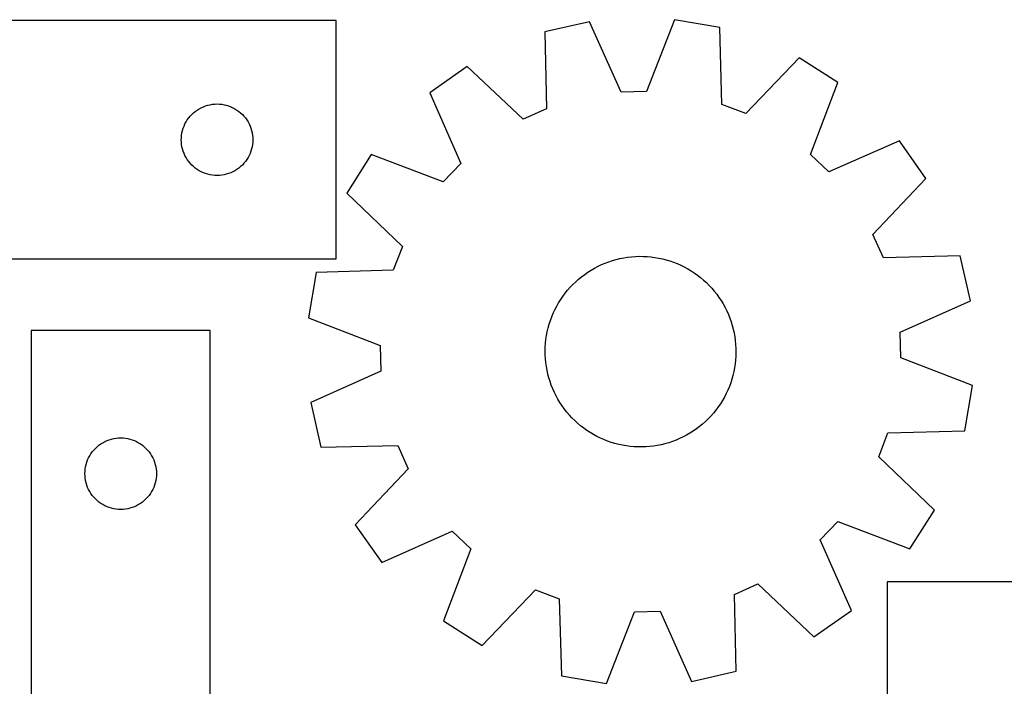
# Model space of a CAD drawing. Header units: millimetres. Extents: x 7 to 1243, y 7 to 1304.
# Tile 15 of 22: x 274 to 522, y 1136 to 1304. Entities that reach past the tile are written whole.
import ezdxf

# ---------------------------------------------------------------- set-up
doc = ezdxf.new("R2010")
doc.units = ezdxf.units.MM
doc.layers.add('CUT', color=7, linetype='CONTINUOUS', true_color=0x000000)

msp = doc.modelspace()

# ---------------------------------------------------------------- linework, layer by layer
at = {"layer": 'CUT'}
for p, q in [((354.123131, 1303.541043), (204.123131, 1303.541043)), ((354.123131, 1243.541043), (354.123131, 1303.541043)), ((439.247237, 1303.760544), (432.232677, 1285.698474)), ((450.615969, 1301.801619), (439.247237, 1303.760544)), ((417.871099, 1303.210694), (406.618111, 1300.669879)), ((425.804975, 1285.533137), (417.871099, 1303.210694)), ((451.181007, 1282.433523), (450.615969, 1301.801619)), ((406.618111, 1300.669879), (407.049558, 1281.298347)), ((470.575364, 1294.12932), (457.182701, 1280.126499)), ((480.329055, 1287.968884), (470.575364, 1294.12932)), ((387.079553, 1291.98159), (377.655476, 1285.327852)), ((401.174407, 1278.68582), (387.079553, 1291.98159)), ((473.439232, 1269.858865), (480.329055, 1287.968884)), ((377.655476, 1285.327852), (385.467246, 1267.595997)), ((432.232677, 1285.698474), (425.804975, 1285.533137)), ((319.122999, 1281.024269), (319.623131, 1281.335272)), ((319.623131, 1281.335272), (320.142533, 1281.612898)), ((320.142533, 1281.612898), (320.67898, 1281.855959)), ((320.67898, 1281.855959), (321.230176, 1282.063414)), ((321.230176, 1282.063414), (321.79376, 1282.234375)), ((321.79376, 1282.234375), (322.367318, 1282.36811)), ((322.367318, 1282.36811), (322.948396, 1282.464047)), ((322.948396, 1282.464047), (323.534503, 1282.521773)), ((323.534503, 1282.521773), (324.123131, 1282.541043)), ((324.123131, 1282.541043), (324.711759, 1282.521773)), ((324.711759, 1282.521773), (325.297867, 1282.464047)), ((325.297867, 1282.464047), (325.878944, 1282.36811)), ((325.878944, 1282.36811), (326.452503, 1282.234375)), ((326.452503, 1282.234375), (327.016086, 1282.063414)), ((327.016086, 1282.063414), (327.567282, 1281.855959)), ((327.567282, 1281.855959), (328.103729, 1281.612898)), ((328.103729, 1281.612898), (328.623131, 1281.335272)), ((328.623131, 1281.335272), (329.123263, 1281.024269)), ((407.049558, 1281.298347), (401.174407, 1278.68582)), ((457.182701, 1280.126499), (451.181007, 1282.433523)), ((316.639905, 1278.541175), (316.982951, 1279.019896)), ((316.982951, 1279.019896), (317.356573, 1279.475155)), ((317.356573, 1279.475155), (317.75917, 1279.905004)), ((317.75917, 1279.905004), (318.189019, 1280.307601)), ((318.189019, 1280.307601), (318.644278, 1280.681223)), ((318.644278, 1280.681223), (319.122999, 1281.024269)), ((329.123263, 1281.024269), (329.601984, 1280.681223)), ((329.601984, 1280.681223), (330.057244, 1280.307601)), ((330.057244, 1280.307601), (330.487092, 1279.905004)), ((330.487092, 1279.905004), (330.88969, 1279.475155)), ((330.88969, 1279.475155), (331.263311, 1279.019896)), ((331.263311, 1279.019896), (331.606358, 1278.541175)), ((315.429799, 1275.870414), (315.60076, 1276.433998)), ((315.60076, 1276.433998), (315.808215, 1276.985194)), ((315.808215, 1276.985194), (316.051277, 1277.521641)), ((316.051277, 1277.521641), (316.328903, 1278.041043)), ((316.328903, 1278.041043), (316.639905, 1278.541175)), ((331.606358, 1278.541175), (331.91736, 1278.041043)), ((331.91736, 1278.041043), (332.194986, 1277.521641)), ((332.194986, 1277.521641), (332.438047, 1276.985194)), ((332.438047, 1276.985194), (332.645502, 1276.433998)), ((332.645502, 1276.433998), (332.816464, 1275.870414)), ((315.123131, 1273.541043), (315.142401, 1274.129671)), ((315.142401, 1274.129671), (315.200128, 1274.715779)), ((315.200128, 1274.715779), (315.296064, 1275.296856)), ((315.296064, 1275.296856), (315.429799, 1275.870414)), ((332.816464, 1275.870414), (332.950199, 1275.296856)), ((332.950199, 1275.296856), (333.046135, 1274.715779)), ((333.046135, 1274.715779), (333.103862, 1274.129671)), ((333.103862, 1274.129671), (333.123131, 1273.541043)), ((315.142401, 1272.952415), (315.123131, 1273.541043)), ((315.200128, 1272.366307), (315.142401, 1272.952415)), ((315.296064, 1271.78523), (315.200128, 1272.366307)), ((315.429799, 1271.211672), (315.296064, 1271.78523)), ((315.60076, 1270.648088), (315.429799, 1271.211672)), ((332.816464, 1271.211672), (332.645502, 1270.648088)), ((332.950199, 1271.78523), (332.816464, 1271.211672)), ((333.046135, 1272.366307), (332.950199, 1271.78523)), ((333.103862, 1272.952415), (333.046135, 1272.366307)), ((333.123131, 1273.541043), (333.103862, 1272.952415)), ((495.83307, 1273.242474), (478.101215, 1265.430705)), ((502.486809, 1263.818397), (495.83307, 1273.242474)), ((315.808215, 1270.096892), (315.60076, 1270.648088)), ((316.051277, 1269.560445), (315.808215, 1270.096892)), ((316.328903, 1269.041043), (316.051277, 1269.560445)), ((316.639905, 1268.540911), (316.328903, 1269.041043)), ((331.91736, 1269.041043), (331.606358, 1268.540911)), ((332.194986, 1269.560445), (331.91736, 1269.041043)), ((332.438047, 1270.096892), (332.194986, 1269.560445)), ((332.645502, 1270.648088), (332.438047, 1270.096892)), ((362.929067, 1269.823837), (356.76863, 1260.070146)), ((381.039085, 1262.934014), (362.929067, 1269.823837)), ((478.101215, 1265.430705), (473.439232, 1269.858865)), ((316.982951, 1268.06219), (316.639905, 1268.540911)), ((317.356573, 1267.606931), (316.982951, 1268.06219)), ((317.75917, 1267.177082), (317.356573, 1267.606931)), ((318.189019, 1266.774485), (317.75917, 1267.177082)), ((318.644278, 1266.400863), (318.189019, 1266.774485)), ((319.122999, 1266.057816), (318.644278, 1266.400863)), ((329.601984, 1266.400863), (329.123263, 1266.057816)), ((330.057244, 1266.774485), (329.601984, 1266.400863)), ((330.487092, 1267.177082), (330.057244, 1266.774485)), ((330.88969, 1267.606931), (330.487092, 1267.177082)), ((331.263311, 1268.06219), (330.88969, 1267.606931)), ((331.606358, 1268.540911), (331.263311, 1268.06219)), ((385.467246, 1267.595997), (381.039085, 1262.934014)), ((319.623131, 1265.746814), (319.122999, 1266.057816)), ((320.142533, 1265.469188), (319.623131, 1265.746814)), ((320.67898, 1265.226127), (320.142533, 1265.469188)), ((321.230176, 1265.018672), (320.67898, 1265.226127)), ((321.79376, 1264.84771), (321.230176, 1265.018672)), ((322.367318, 1264.713975), (321.79376, 1264.84771)), ((322.948396, 1264.618039), (322.367318, 1264.713975)), ((323.534503, 1264.560313), (322.948396, 1264.618039)), ((324.123131, 1264.541043), (323.534503, 1264.560313)), ((324.711759, 1264.560313), (324.123131, 1264.541043)), ((325.297867, 1264.618039), (324.711759, 1264.560313)), ((325.878944, 1264.713975), (325.297867, 1264.618039)), ((326.452503, 1264.84771), (325.878944, 1264.713975)), ((327.016086, 1265.018672), (326.452503, 1264.84771)), ((327.567282, 1265.226127), (327.016086, 1265.018672)), ((328.103729, 1265.469188), (327.567282, 1265.226127)), ((328.623131, 1265.746814), (328.103729, 1265.469188)), ((329.123263, 1266.057816), (328.623131, 1265.746814)), ((489.191038, 1249.723543), (502.486809, 1263.818397)), ((356.76863, 1260.070146), (370.771451, 1246.677483)), ((491.803565, 1243.848392), (489.191038, 1249.723543)), ((370.771451, 1246.677483), (368.464428, 1240.675789)), ((426.480359, 1243.822226), (427.447538, 1243.974742)), ((427.447538, 1243.974742), (428.420132, 1244.087682)), ((428.420132, 1244.087682), (429.396524, 1244.160857)), ((429.396524, 1244.160857), (430.375087, 1244.194145)), ((430.375087, 1244.194145), (431.354194, 1244.187491)), ((431.354194, 1244.187491), (432.332215, 1244.140907)), ((432.332215, 1244.140907), (433.307522, 1244.054469)), ((433.307522, 1244.054469), (434.278492, 1243.928322)), ((434.278492, 1243.928322), (435.243508, 1243.762675)), ((511.175097, 1244.279839), (491.803565, 1243.848392)), ((513.715912, 1233.026851), (511.175097, 1244.279839)), ((249.123131, 1243.541043), (354.123131, 1243.541043)), ((419.127962, 1241.221382), (419.995175, 1241.675956)), ((419.995175, 1241.675956), (420.880207, 1242.09478)), ((420.880207, 1242.09478), (421.781585, 1242.477156)), ((421.781585, 1242.477156), (422.69781, 1242.822448)), ((422.69781, 1242.822448), (423.627357, 1243.130082)), ((423.627357, 1243.130082), (424.568678, 1243.399544)), ((424.568678, 1243.399544), (425.520207, 1243.630387)), ((425.520207, 1243.630387), (426.480359, 1243.822226)), ((435.243508, 1243.762675), (436.200965, 1243.557805)), ((436.200965, 1243.557805), (437.149268, 1243.314051)), ((437.149268, 1243.314051), (438.08684, 1243.031821)), ((438.08684, 1243.031821), (439.01212, 1242.711583)), ((439.01212, 1242.711583), (439.923568, 1242.353871)), ((439.923568, 1242.353871), (440.819667, 1241.95928)), ((440.819667, 1241.95928), (441.698925, 1241.528466)), ((441.698925, 1241.528466), (442.559879, 1241.062148)), ((349.096332, 1240.110751), (347.137406, 1228.742019)), ((368.464428, 1240.675789), (349.096332, 1240.110751)), ((415.108545, 1238.440739), (415.865684, 1239.061574)), ((415.865684, 1239.061574), (416.647515, 1239.651009)), ((416.647515, 1239.651009), (417.452739, 1240.208065)), ((417.452739, 1240.208065), (418.280013, 1240.731813)), ((418.280013, 1240.731813), (419.127962, 1241.221382)), ((442.559879, 1241.062148), (443.401096, 1240.5611)), ((443.401096, 1240.5611), (444.221177, 1240.026157)), ((444.221177, 1240.026157), (445.018755, 1239.45821)), ((445.018755, 1239.45821), (445.792503, 1238.858203)), ((412.99767, 1236.400422), (413.673344, 1237.109055)), ((413.673344, 1237.109055), (414.37736, 1237.789538)), ((414.37736, 1237.789538), (415.108545, 1238.440739)), ((445.792503, 1238.858203), (446.541135, 1238.227135)), ((446.541135, 1238.227135), (447.263403, 1237.566057)), ((447.263403, 1237.566057), (447.958105, 1236.876069)), ((447.958105, 1236.876069), (448.624086, 1236.158319)), ((410.600139, 1233.308647), (411.151699, 1234.117644)), ((411.151699, 1234.117644), (411.735798, 1234.903471)), ((411.735798, 1234.903471), (412.351463, 1235.664819)), ((412.351463, 1235.664819), (412.99767, 1236.400422)), ((448.624086, 1236.158319), (449.260236, 1235.414002)), ((449.260236, 1235.414002), (449.865497, 1234.644357)), ((449.865497, 1234.644357), (450.438862, 1233.850664)), ((409.149593, 1230.756275), (409.598252, 1231.626562)), ((409.598252, 1231.626562), (410.082036, 1232.477825)), ((410.082036, 1232.477825), (410.600139, 1233.308647)), ((450.438862, 1233.850664), (450.979376, 1233.034246)), ((450.979376, 1233.034246), (451.48614, 1232.196459)), ((451.48614, 1232.196459), (451.95831, 1231.3387)), ((496.038355, 1225.092975), (513.715912, 1233.026851)), ((408.360575, 1228.96445), (408.736805, 1229.868412)), ((408.736805, 1229.868412), (409.149593, 1230.756275)), ((451.95831, 1231.3387), (452.3951, 1230.462396)), ((452.3951, 1230.462396), (452.795784, 1229.569005)), ((452.795784, 1229.569005), (453.159694, 1228.660014)), ((347.137406, 1228.742019), (365.199476, 1221.727459)), ((407.457186, 1226.171142), (407.720233, 1227.114276)), ((407.720233, 1227.114276), (408.021529, 1228.045895)), ((408.021529, 1228.045895), (408.360575, 1228.96445)), ((453.159694, 1228.660014), (453.486224, 1227.736936)), ((453.486224, 1227.736936), (453.774832, 1226.801307)), ((453.774832, 1226.801307), (454.025036, 1225.854685)), ((322.371733, 1225.478548), (277.371733, 1225.478548)), ((277.371733, 1225.478548), (277.371733, 1105.478548)), ((322.371733, 1045.478548), (322.371733, 1225.478548)), ((406.901603, 1223.288432), (407.04753, 1224.256627)), ((407.04753, 1224.256627), (407.232827, 1225.218063)), ((407.232827, 1225.218063), (407.457186, 1226.171142)), ((454.025036, 1225.854685), (454.236422, 1224.898646)), ((454.236422, 1224.898646), (454.408635, 1223.93478)), ((496.203692, 1218.665273), (496.038355, 1225.092975)), ((365.199476, 1221.727459), (365.364813, 1215.299757)), ((406.728763, 1221.338224), (406.795288, 1222.315092)), ((406.795288, 1222.315092), (406.901603, 1223.288432)), ((454.408635, 1223.93478), (454.541391, 1222.964692)), ((454.541391, 1222.964692), (454.634467, 1221.989996)), ((454.634467, 1221.989996), (454.68771, 1221.012315)), ((406.702138, 1220.359457), (406.728763, 1221.338224)), ((406.715459, 1219.380417), (406.702138, 1220.359457)), ((406.768701, 1218.402736), (406.715459, 1219.380417)), ((454.70103, 1220.033276), (454.674406, 1219.054508)), ((454.68771, 1221.012315), (454.70103, 1220.033276)), ((406.861778, 1217.42804), (406.768701, 1218.402736)), ((406.994533, 1216.457952), (406.861778, 1217.42804)), ((454.501566, 1217.1043), (454.355639, 1216.136105)), ((454.607881, 1218.077641), (454.501566, 1217.1043)), ((454.674406, 1219.054508), (454.607881, 1218.077641)), ((514.265762, 1211.650714), (496.203692, 1218.665273)), ((365.364813, 1215.299757), (347.687256, 1207.365881)), ((407.166747, 1215.494086), (406.994533, 1216.457952)), ((407.378132, 1214.538047), (407.166747, 1215.494086)), ((407.628337, 1213.591425), (407.378132, 1214.538047)), ((453.945983, 1214.221591), (453.682936, 1213.278457)), ((454.170341, 1215.174669), (453.945983, 1214.221591)), ((454.355639, 1216.136105), (454.170341, 1215.174669)), ((407.916944, 1212.655797), (407.628337, 1213.591425)), ((408.243475, 1211.732719), (407.916944, 1212.655797)), ((408.607385, 1210.823727), (408.243475, 1211.732719)), ((453.381639, 1212.346837), (453.042594, 1211.428282)), ((453.682936, 1213.278457), (453.381639, 1212.346837)), ((409.008068, 1209.930336), (408.607385, 1210.823727)), ((409.444859, 1209.054032), (409.008068, 1209.930336)), ((452.253576, 1209.636457), (451.804916, 1208.76617)), ((452.666364, 1210.52432), (452.253576, 1209.636457)), ((453.042594, 1211.428282), (452.666364, 1210.52432)), ((512.306837, 1200.281981), (514.265762, 1211.650714)), ((347.687256, 1207.365881), (350.228071, 1196.112893)), ((409.917028, 1208.196273), (409.444859, 1209.054032)), ((410.423792, 1207.358487), (409.917028, 1208.196273)), ((410.964306, 1206.542068), (410.423792, 1207.358487)), ((450.803029, 1207.084086), (450.25147, 1206.275088)), ((451.321132, 1207.914907), (450.803029, 1207.084086)), ((451.804916, 1208.76617), (451.321132, 1207.914907)), ((411.537671, 1205.748375), (410.964306, 1206.542068)), ((412.142933, 1204.97873), (411.537671, 1205.748375)), ((412.779083, 1204.234413), (412.142933, 1204.97873)), ((449.051706, 1204.727913), (448.405498, 1203.99231)), ((449.667371, 1205.489261), (449.051706, 1204.727913)), ((450.25147, 1206.275088), (449.667371, 1205.489261)), ((413.445064, 1203.516663), (412.779083, 1204.234413)), ((414.139766, 1202.826675), (413.445064, 1203.516663)), ((414.862034, 1202.165597), (414.139766, 1202.826675)), ((415.610665, 1201.534529), (414.862034, 1202.165597)), ((446.294623, 1201.951993), (445.537485, 1201.331158)), ((447.025809, 1202.603194), (446.294623, 1201.951993)), ((447.729825, 1203.283678), (447.025809, 1202.603194)), ((448.405498, 1203.99231), (447.729825, 1203.283678)), ((416.384414, 1200.934522), (415.610665, 1201.534529)), ((417.181992, 1200.366575), (416.384414, 1200.934522)), ((418.002072, 1199.831632), (417.181992, 1200.366575)), ((418.843289, 1199.330584), (418.002072, 1199.831632)), ((419.704244, 1198.864266), (418.843289, 1199.330584)), ((443.123155, 1199.660919), (442.275206, 1199.171351)), ((443.95043, 1200.184667), (443.123155, 1199.660919)), ((444.755653, 1200.741723), (443.95043, 1200.184667)), ((445.537485, 1201.331158), (444.755653, 1200.741723)), ((490.631717, 1193.715249), (492.938741, 1199.716943)), ((492.938741, 1199.716943), (512.306837, 1200.281981)), ((294.39288, 1196.618728), (294.871601, 1196.961774)), ((294.871601, 1196.961774), (295.371733, 1197.272776)), ((295.371733, 1197.272776), (295.891135, 1197.550402)), ((295.891135, 1197.550402), (296.427582, 1197.793464)), ((296.427582, 1197.793464), (296.978778, 1198.000919)), ((296.978778, 1198.000919), (297.542362, 1198.17188)), ((297.542362, 1198.17188), (298.11592, 1198.305615)), ((298.11592, 1198.305615), (298.696997, 1198.401551)), ((298.696997, 1198.401551), (299.283105, 1198.459278)), ((299.283105, 1198.459278), (299.871733, 1198.478548)), ((299.871733, 1198.478548), (300.460361, 1198.459278)), ((300.460361, 1198.459278), (301.046469, 1198.401551)), ((301.046469, 1198.401551), (301.627546, 1198.305615)), ((301.627546, 1198.305615), (302.201104, 1198.17188)), ((302.201104, 1198.17188), (302.764688, 1198.000919)), ((302.764688, 1198.000919), (303.315884, 1197.793464)), ((303.315884, 1197.793464), (303.852331, 1197.550402)), ((303.852331, 1197.550402), (304.371733, 1197.272776)), ((304.371733, 1197.272776), (304.871865, 1196.961774)), ((304.871865, 1196.961774), (305.350586, 1196.618728)), ((420.583502, 1198.433452), (419.704244, 1198.864266)), ((421.479601, 1198.038861), (420.583502, 1198.433452)), ((422.391048, 1197.681149), (421.479601, 1198.038861)), ((423.316328, 1197.360911), (422.391048, 1197.681149)), ((424.2539, 1197.078681), (423.316328, 1197.360911)), ((425.202204, 1196.834927), (424.2539, 1197.078681)), ((426.15966, 1196.630057), (425.202204, 1196.834927)), ((436.83449, 1196.993188), (435.882962, 1196.762345)), ((437.775811, 1197.262651), (436.83449, 1196.993188)), ((438.705358, 1197.570284), (437.775811, 1197.262651)), ((439.621583, 1197.915576), (438.705358, 1197.570284)), ((440.522962, 1198.297952), (439.621583, 1197.915576)), ((441.407994, 1198.716776), (440.522962, 1198.297952)), ((442.275206, 1199.171351), (441.407994, 1198.716776)), ((292.077504, 1193.978548), (292.388507, 1194.47868)), ((292.388507, 1194.47868), (292.731553, 1194.957401)), ((292.731553, 1194.957401), (293.105175, 1195.41266)), ((293.105175, 1195.41266), (293.507772, 1195.842509)), ((293.507772, 1195.842509), (293.937621, 1196.245106)), ((293.937621, 1196.245106), (294.39288, 1196.618728)), ((305.350586, 1196.618728), (305.805845, 1196.245106)), ((305.805845, 1196.245106), (306.235694, 1195.842509)), ((306.235694, 1195.842509), (306.638291, 1195.41266)), ((306.638291, 1195.41266), (307.011913, 1194.957401)), ((307.011913, 1194.957401), (307.35496, 1194.47868)), ((307.35496, 1194.47868), (307.665962, 1193.978548)), ((350.228071, 1196.112893), (369.599604, 1196.54434)), ((369.599604, 1196.54434), (372.21213, 1190.669189)), ((427.124677, 1196.46441), (426.15966, 1196.630057)), ((428.095646, 1196.338263), (427.124677, 1196.46441)), ((429.070953, 1196.251825), (428.095646, 1196.338263)), ((430.048974, 1196.205241), (429.070953, 1196.251825)), ((431.028081, 1196.198587), (430.048974, 1196.205241)), ((432.006645, 1196.231875), (431.028081, 1196.198587)), ((432.983037, 1196.30505), (432.006645, 1196.231875)), ((433.955631, 1196.41799), (432.983037, 1196.30505)), ((434.922809, 1196.570506), (433.955631, 1196.41799)), ((435.882962, 1196.762345), (434.922809, 1196.570506)), ((291.178401, 1191.807919), (291.349362, 1192.371503)), ((291.349362, 1192.371503), (291.556817, 1192.922699)), ((291.556817, 1192.922699), (291.799878, 1193.459146)), ((291.799878, 1193.459146), (292.077504, 1193.978548)), ((307.665962, 1193.978548), (307.943588, 1193.459146)), ((307.943588, 1193.459146), (308.186649, 1192.922699)), ((308.186649, 1192.922699), (308.394104, 1192.371503)), ((308.394104, 1192.371503), (308.565065, 1191.807919)), ((504.634538, 1180.322586), (490.631717, 1193.715249)), ((290.871733, 1189.478548), (290.891003, 1190.067176)), ((290.891003, 1188.88992), (290.871733, 1189.478548)), ((290.891003, 1190.067176), (290.948729, 1190.653283)), ((290.948729, 1190.653283), (291.044665, 1191.234361)), ((291.044665, 1191.234361), (291.178401, 1191.807919)), ((308.565065, 1191.807919), (308.698801, 1191.234361)), ((308.698801, 1191.234361), (308.794737, 1190.653283)), ((308.794737, 1190.653283), (308.852463, 1190.067176)), ((308.852463, 1190.067176), (308.871733, 1189.478548)), ((308.871733, 1189.478548), (308.852463, 1188.88992)), ((372.21213, 1190.669189), (358.91636, 1176.574335)), ((290.948729, 1188.303812), (290.891003, 1188.88992)), ((291.044665, 1187.722735), (290.948729, 1188.303812)), ((291.178401, 1187.149176), (291.044665, 1187.722735)), ((291.349362, 1186.585593), (291.178401, 1187.149176)), ((308.565065, 1187.149176), (308.394104, 1186.585593)), ((308.698801, 1187.722735), (308.565065, 1187.149176)), ((308.794737, 1188.303812), (308.698801, 1187.722735)), ((308.852463, 1188.88992), (308.794737, 1188.303812)), ((291.556817, 1186.034397), (291.349362, 1186.585593)), ((291.799878, 1185.49795), (291.556817, 1186.034397)), ((292.077504, 1184.978548), (291.799878, 1185.49795)), ((292.388507, 1184.478416), (292.077504, 1184.978548)), ((292.731553, 1183.999695), (292.388507, 1184.478416)), ((307.35496, 1184.478416), (307.011913, 1183.999695)), ((307.665962, 1184.978548), (307.35496, 1184.478416)), ((307.943588, 1185.49795), (307.665962, 1184.978548)), ((308.186649, 1186.034397), (307.943588, 1185.49795)), ((308.394104, 1186.585593), (308.186649, 1186.034397)), ((293.105175, 1183.544435), (292.731553, 1183.999695)), ((293.507772, 1183.114587), (293.105175, 1183.544435)), ((293.937621, 1182.711989), (293.507772, 1183.114587)), ((294.39288, 1182.338368), (293.937621, 1182.711989)), ((294.871601, 1181.995321), (294.39288, 1182.338368)), ((295.371733, 1181.684319), (294.871601, 1181.995321)), ((304.871865, 1181.995321), (304.371733, 1181.684319)), ((305.350586, 1182.338368), (304.871865, 1181.995321)), ((305.805845, 1182.711989), (305.350586, 1182.338368)), ((306.235694, 1183.114587), (305.805845, 1182.711989)), ((306.638291, 1183.544435), (306.235694, 1183.114587)), ((307.011913, 1183.999695), (306.638291, 1183.544435)), ((295.891135, 1181.406693), (295.371733, 1181.684319)), ((296.427582, 1181.163632), (295.891135, 1181.406693)), ((296.978778, 1180.956177), (296.427582, 1181.163632)), ((297.542362, 1180.785215), (296.978778, 1180.956177)), ((298.11592, 1180.65148), (297.542362, 1180.785215)), ((298.696997, 1180.555544), (298.11592, 1180.65148)), ((299.283105, 1180.497817), (298.696997, 1180.555544)), ((299.871733, 1180.478548), (299.283105, 1180.497817)), ((300.460361, 1180.497817), (299.871733, 1180.478548)), ((301.046469, 1180.555544), (300.460361, 1180.497817)), ((301.627546, 1180.65148), (301.046469, 1180.555544)), ((302.201104, 1180.785215), (301.627546, 1180.65148)), ((302.764688, 1180.956177), (302.201104, 1180.785215)), ((303.315884, 1181.163632), (302.764688, 1180.956177)), ((303.852331, 1181.406693), (303.315884, 1181.163632)), ((304.371733, 1181.684319), (303.852331, 1181.406693)), ((498.474102, 1170.568895), (504.634538, 1180.322586)), ((475.935923, 1172.796735), (480.364084, 1177.458718)), ((480.364084, 1177.458718), (498.474102, 1170.568895)), ((358.91636, 1176.574335), (365.570099, 1167.150258)), ((365.570099, 1167.150258), (383.301954, 1174.962027)), ((383.301954, 1174.962027), (387.963936, 1170.533867)), ((483.747692, 1155.06488), (475.935923, 1172.796735)), ((387.963936, 1170.533867), (381.074113, 1152.423849)), ((537.789458, 1162.26346), (492.789458, 1162.26346)), ((492.789458, 1162.26346), (492.789458, 1042.26346)), ((390.827804, 1146.263412), (404.220468, 1160.266233)), ((404.220468, 1160.266233), (410.222162, 1157.95921)), ((454.353611, 1159.094385), (460.228761, 1161.706912)), ((460.228761, 1161.706912), (474.323615, 1148.411142)), ((410.222162, 1157.95921), (410.787199, 1138.591113)), ((454.785057, 1139.722853), (454.353611, 1159.094385)), ((429.170492, 1154.694258), (435.598194, 1154.859595)), ((435.598194, 1154.859595), (443.53207, 1137.182038)), ((474.323615, 1148.411142), (483.747692, 1155.06488)), ((381.074113, 1152.423849), (390.827804, 1146.263412)), ((422.155932, 1136.632188), (429.170492, 1154.694258)), ((410.787199, 1138.591113), (422.155932, 1136.632188)), ((443.53207, 1137.182038), (454.785057, 1139.722853))]:
    msp.add_line(p, q, dxfattribs=at)

doc.saveas('drawing.dxf')
